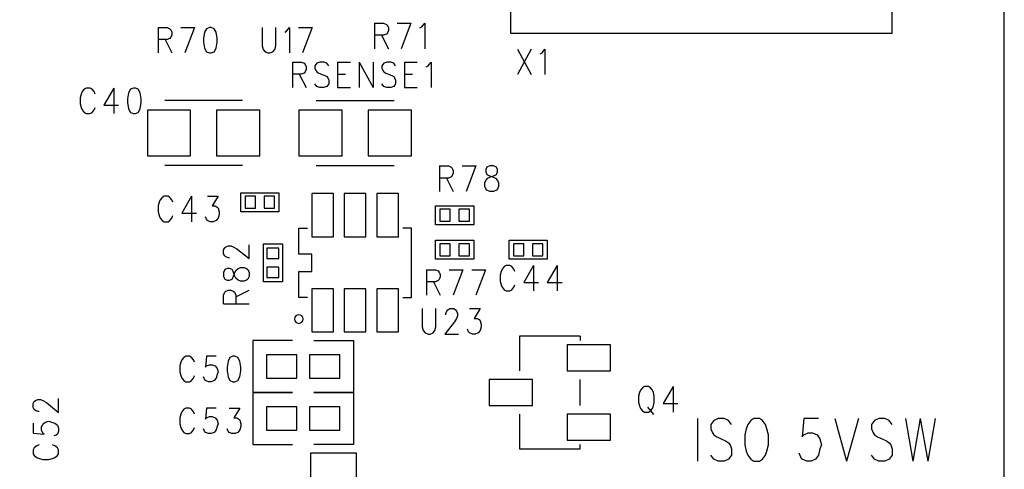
# Model space of a CAD drawing. Extents: x 2 to 38, y 4.3 to 27.6.
# Tile 13 of 25: x 18.5 to 23.3, y 14.6 to 16.8. Entities that reach past the tile are written whole.
import ezdxf

# ---------------------------------------------------------------- set-up
doc = ezdxf.new("R2010")
doc.units = 0
doc.layers.get('0').update_dxf_attribs({"linetype": 'CONTINUOUS'})
doc.layers.add('assy_t', color=3, linetype='CONTINUOUS')

# ---------------------------------------------------------------- blocks, each defined once
blk = doc.blocks.new('D18')
blk.add_lwpolyline([(-0.02539, -0.02963), (0.02539, -0.02963), (0.02539, 0.02963), (-0.02539, 0.02963)], close=True)
blk = doc.blocks.new('D19')
blk.add_lwpolyline([(-0.02963, -0.02539), (0.02963, -0.02539), (0.02963, 0.02539), (-0.02963, 0.02539)], close=True)
blk = doc.blocks.new('D26')
blk.add_lwpolyline([(-0.11216, -0.10581), (0.11216, -0.10581), (0.11216, 0.10581), (-0.11216, 0.10581)], close=True)
blk = doc.blocks.new('D27')
blk.add_lwpolyline([(-0.07407, -0.05714), (0.07407, -0.05714), (0.07407, 0.05714), (-0.07407, 0.05714)], close=True)
blk = doc.blocks.new('D31')
blk.add_lwpolyline([(-0.10581, -0.11216), (0.10581, -0.11216), (0.10581, 0.11216), (-0.10581, 0.11216)], close=True)
blk = doc.blocks.new('D32')
blk.add_lwpolyline([(-0.10581, -0.06348), (0.10581, -0.06348), (0.10581, 0.06348), (-0.10581, 0.06348)], close=True)
blk = doc.blocks.new('D40')
blk.add_lwpolyline([(-0.0529, -0.10581), (0.0529, -0.10581), (0.0529, 0.10581), (-0.0529, 0.10581)], close=True)

msp = doc.modelspace()

# ---------------------------------------------------------------- linework, layer by layer
at = {"layer": 'assy_t', "color": 3}
for points in [[(10.713162, 10.575483), (23.304282, 10.575483), (23.304282, 24.330483), (10.713162, 24.330483), (10.713162, 10.575483)], [(22.754082, 16.966263), (22.754082, 16.775803), (20.891862, 16.775803), (20.891862, 16.966263)], [(19.167202, 16.805563), (19.167202, 16.680583)], [(19.167202, 16.805563), (19.210482, 16.805563), (19.224922, 16.799623), (19.229722, 16.793663), (19.234542, 16.781763), (19.234542, 16.769863), (19.229722, 16.757943), (19.224922, 16.752003), (19.210482, 16.746043), (19.167202, 16.746043)], [(19.277822, 16.805563), (19.345142, 16.805563)], [(19.345142, 16.805563), (19.297062, 16.680583)], [(19.417302, 16.805563), (19.402862, 16.799623), (19.393242, 16.781763), (19.388442, 16.752003), (19.388442, 16.734143), (19.393242, 16.704383), (19.402862, 16.686523), (19.417302, 16.680583), (19.426902, 16.680583), (19.441342, 16.686523), (19.450962, 16.704383), (19.455762, 16.734143), (19.455762, 16.752003), (19.450962, 16.781763), (19.441342, 16.799623), (19.426902, 16.805563), (19.417302, 16.805563)], [(19.675082, 16.805563), (19.675082, 16.716283), (19.679882, 16.698443), (19.689502, 16.686523), (19.703942, 16.680583), (19.713562, 16.680583), (19.727982, 16.686523), (19.737602, 16.698443), (19.742402, 16.716283), (19.742402, 16.805563)], [(19.785702, 16.781763), (19.795322, 16.787703), (19.809742, 16.805563), (19.809742, 16.680583)], [(19.853022, 16.805563), (19.920362, 16.805563)], [(19.920362, 16.805563), (19.872262, 16.680583)], [(20.225282, 16.826723), (20.225282, 16.701743)], [(20.225282, 16.826723), (20.268562, 16.826723), (20.282982, 16.820783)], [(20.282982, 16.820783), (20.287802, 16.814823), (20.292602, 16.802923), (20.292602, 16.791023), (20.287802, 16.779123), (20.282982, 16.773163)], [(20.335902, 16.826723), (20.403222, 16.826723)], [(20.403222, 16.826723), (20.355142, 16.701743)], [(20.446522, 16.802923), (20.456122, 16.808863), (20.470562, 16.826723), (20.470562, 16.701743)], [(20.282982, 16.773163), (20.268562, 16.767203), (20.225282, 16.767203)], [(20.258942, 16.767203), (20.292602, 16.701743)], [(19.200862, 16.746043), (19.234542, 16.680583)], [(20.923602, 16.699763), (20.990942, 16.574783)], [(20.990942, 16.699763), (20.923602, 16.574783)], [(21.034222, 16.675943), (21.043842, 16.681903), (21.058282, 16.699763), (21.058282, 16.574783)], [(19.823202, 16.636283), (19.823202, 16.511283)], [(19.823202, 16.636283), (19.866502, 16.636283), (19.880922, 16.630323), (19.885742, 16.624363), (19.890542, 16.612463), (19.890542, 16.600563), (19.885742, 16.588663), (19.880922, 16.582703), (19.866502, 16.576763), (19.823202, 16.576763)], [(20.001162, 16.618423), (19.991542, 16.630323), (19.977102, 16.636283), (19.957882, 16.636283), (19.943442, 16.630323), (19.933822, 16.618423), (19.933822, 16.606523), (19.938642, 16.594603), (19.943442, 16.588663), (19.953062, 16.582703), (19.981922, 16.570803), (19.991542, 16.564863), (19.996342, 16.558903), (20.001162, 16.547003), (20.001162, 16.529143), (19.991542, 16.517243), (19.977102, 16.511283), (19.957882, 16.511283), (19.943442, 16.517243), (19.933822, 16.529143)], [(20.044442, 16.636283), (20.044442, 16.511283)], [(20.044442, 16.636283), (20.106962, 16.636283)], [(20.150242, 16.636283), (20.150242, 16.511283)], [(20.150242, 16.636283), (20.217582, 16.511283)], [(20.217582, 16.636283), (20.217582, 16.511283)], [(20.328202, 16.618423), (20.318582, 16.630323), (20.304162, 16.636283), (20.284922, 16.636283), (20.270482, 16.630323), (20.260862, 16.618423), (20.260862, 16.606523), (20.265682, 16.594603), (20.270482, 16.588663), (20.280102, 16.582703), (20.308962, 16.570803), (20.318582, 16.564863), (20.323382, 16.558903), (20.328202, 16.547003), (20.328202, 16.529143), (20.318582, 16.517243), (20.304162, 16.511283), (20.284922, 16.511283), (20.270482, 16.517243), (20.260862, 16.529143)], [(20.371482, 16.636283), (20.371482, 16.511283)], [(20.371482, 16.636283), (20.434002, 16.636283)], [(20.477302, 16.612463), (20.486922, 16.618423), (20.501342, 16.636283), (20.501342, 16.511283)], [(19.856882, 16.576763), (19.890542, 16.511283)], [(20.044442, 16.576763), (20.082922, 16.576763)], [(20.371482, 16.576763), (20.409962, 16.576763)], [(18.805542, 16.503363), (18.795922, 16.491443), (18.791102, 16.479543), (18.786302, 16.461683), (18.786302, 16.431923), (18.791102, 16.414083), (18.795922, 16.402183), (18.805542, 16.390263), (18.815142, 16.384323), (18.834382, 16.384323), (18.844002, 16.390263), (18.853622, 16.402183), (18.858442, 16.414083)], [(18.844002, 16.503363), (18.834382, 16.509303), (18.815142, 16.509303), (18.805542, 16.503363)], [(18.858442, 16.479543), (18.853622, 16.491443), (18.844002, 16.503363)], [(18.949822, 16.509303), (18.901722, 16.425983), (18.973862, 16.425983)], [(18.949822, 16.509303), (18.949822, 16.384323)], [(19.031582, 16.503363), (19.021962, 16.485503), (19.017142, 16.455743), (19.017142, 16.437883), (19.021962, 16.408123), (19.031582, 16.390263), (19.046002, 16.384323), (19.055622, 16.384323), (19.070042, 16.390263), (19.079662, 16.408123), (19.084482, 16.437883), (19.084482, 16.455743), (19.079662, 16.485503), (19.070042, 16.503363)], [(19.046002, 16.509303), (19.031582, 16.503363)], [(19.070042, 16.503363), (19.055622, 16.509303), (19.046002, 16.509303)], [(20.044442, 16.511283), (20.106962, 16.511283)], [(20.371482, 16.511283), (20.434002, 16.511283)], [(19.579862, 16.447803), (19.198942, 16.447803)], [(19.939602, 16.447803), (20.320502, 16.447803)], [(19.579862, 16.130383), (19.198942, 16.130383)], [(19.939602, 16.130383), (20.320502, 16.130383)], [(20.542702, 16.128403), (20.542702, 16.003403)], [(20.542702, 16.128403), (20.585982, 16.128403), (20.600422, 16.122443), (20.605222, 16.116503), (20.610042, 16.104583), (20.610042, 16.092683), (20.605222, 16.080783), (20.600422, 16.074823), (20.585982, 16.068883), (20.542702, 16.068883)], [(20.653322, 16.128403), (20.720642, 16.128403)], [(20.720642, 16.128403), (20.672562, 16.003403)], [(20.787982, 16.128403), (20.773562, 16.122443), (20.768742, 16.110543), (20.768742, 16.098643), (20.773562, 16.086743), (20.783182, 16.080783), (20.802402, 16.074823), (20.816842, 16.068883), (20.826462, 16.056983), (20.831262, 16.045083), (20.831262, 16.027223), (20.826462, 16.015323), (20.821642, 16.009363), (20.807222, 16.003403), (20.787982, 16.003403), (20.773562, 16.009363), (20.768742, 16.015323), (20.763942, 16.027223), (20.763942, 16.045083), (20.768742, 16.056983), (20.778362, 16.068883), (20.792802, 16.074823), (20.812022, 16.080783), (20.821642, 16.086743), (20.826462, 16.098643), (20.826462, 16.110543), (20.821642, 16.122443), (20.807222, 16.128403), (20.787982, 16.128403)], [(20.576362, 16.068883), (20.610042, 16.003403)], [(19.757602, 15.903943), (19.571382, 15.903943), (19.571382, 15.997063), (19.757602, 15.997063), (19.757602, 15.903943)], [(19.239342, 15.950503), (19.234542, 15.962403), (19.224922, 15.974323), (19.215302, 15.980263), (19.196062, 15.980263), (19.186442, 15.974323), (19.176822, 15.962403), (19.172002, 15.950503), (19.167202, 15.932643), (19.167202, 15.902903), (19.172002, 15.885043), (19.176822, 15.873143), (19.186442, 15.861223), (19.196062, 15.855283), (19.215302, 15.855283), (19.224922, 15.861223), (19.234542, 15.873143), (19.239342, 15.885043)], [(19.330722, 15.980263), (19.282622, 15.896943), (19.354762, 15.896943)], [(19.330722, 15.980263), (19.330722, 15.855283)], [(19.407682, 15.980263), (19.460582, 15.980263), (19.431722, 15.932643), (19.446142, 15.932643), (19.455762, 15.926703), (19.460582, 15.920743), (19.465382, 15.902903), (19.465382, 15.890983), (19.460582, 15.873143), (19.450962, 15.861223), (19.436522, 15.855283), (19.422102, 15.855283), (19.407682, 15.861223), (19.402862, 15.867183), (19.398062, 15.879083)], [(20.523662, 15.933583), (20.709882, 15.933583), (20.709882, 15.840463), (20.523662, 15.840463), (20.523662, 15.933583)], [(19.897282, 15.484963), (19.854962, 15.484963), (19.854962, 15.611923), (19.918442, 15.611923), (19.918442, 15.696563), (19.854962, 15.696563), (19.854962, 15.823543), (19.897282, 15.823543)], [(20.362822, 15.484963), (20.405142, 15.484963), (20.405142, 15.823543), (20.362822, 15.823543)], [(19.681422, 15.561143), (19.681422, 15.747363), (19.774542, 15.747363), (19.774542, 15.561143), (19.681422, 15.561143)], [(20.709882, 15.671183), (20.523662, 15.671183), (20.523662, 15.764283), (20.709882, 15.764283), (20.709882, 15.671183)], [(20.883402, 15.764283), (21.069622, 15.764283), (21.069622, 15.671183), (20.883402, 15.671183), (20.883402, 15.764283)], [(19.516362, 15.679263), (19.510422, 15.679263), (19.498522, 15.684063), (19.492562, 15.688883), (19.486602, 15.698503), (19.486602, 15.717723), (19.492562, 15.727343), (19.498522, 15.732163), (19.510422, 15.736963), (19.522322, 15.736963), (19.534222, 15.732163), (19.552082, 15.722543), (19.611602, 15.674443), (19.611602, 15.741783)], [(19.486602, 15.587883), (19.492562, 15.573443), (19.504462, 15.568643), (19.516362, 15.568643), (19.528262, 15.573443), (19.534222, 15.583063), (19.540182, 15.602303), (19.546122, 15.616723), (19.558022, 15.626343), (19.569942, 15.631163), (19.587782, 15.631163), (19.599682, 15.626343), (19.605642, 15.621543), (19.611602, 15.607123), (19.611602, 15.587883), (19.605642, 15.573443), (19.599682, 15.568643), (19.587782, 15.563823), (19.569942, 15.563823), (19.558022, 15.568643), (19.546122, 15.578263), (19.540182, 15.592683), (19.534222, 15.611923), (19.528262, 15.621543), (19.516362, 15.626343), (19.504462, 15.626343), (19.492562, 15.621543), (19.486602, 15.607123), (19.486602, 15.587883)], [(20.479222, 15.620523), (20.479222, 15.495543)], [(20.479222, 15.620523), (20.522502, 15.620523), (20.536922, 15.614563), (20.541742, 15.608623), (20.546542, 15.596723), (20.546542, 15.584803), (20.541742, 15.572903), (20.536922, 15.566963), (20.522502, 15.561003), (20.479222, 15.561003)], [(20.589842, 15.620523), (20.657162, 15.620523)], [(20.657162, 15.620523), (20.609082, 15.495543)], [(20.700442, 15.620523), (20.767782, 15.620523)], [(20.767782, 15.620523), (20.719682, 15.495543)], [(20.911102, 15.611923), (20.906302, 15.623823), (20.896682, 15.635723), (20.887062, 15.641683), (20.867822, 15.641683), (20.858202, 15.635723), (20.848582, 15.623823), (20.843782, 15.611923), (20.838962, 15.594063), (20.838962, 15.564303), (20.843782, 15.546463), (20.848582, 15.534543), (20.858202, 15.522643), (20.867822, 15.516703), (20.887062, 15.516703), (20.896682, 15.522643), (20.906302, 15.534543), (20.911102, 15.546463)], [(21.002482, 15.641683), (20.954382, 15.558363), (21.026522, 15.558363)], [(21.002482, 15.641683), (21.002482, 15.516703)], [(21.117902, 15.641683), (21.069822, 15.558363), (21.141962, 15.558363)], [(21.117902, 15.641683), (21.117902, 15.516703)], [(20.512882, 15.561003), (20.546542, 15.495543)], [(19.486602, 15.453203), (19.486602, 15.496503), (19.492562, 15.510923), (19.498522, 15.515743), (19.510422, 15.520543), (19.522322, 15.520543), (19.534222, 15.515743), (19.540182, 15.510923), (19.546122, 15.496503), (19.546122, 15.453203)], [(19.546122, 15.486883), (19.611602, 15.520543)], [(19.486602, 15.453203), (19.611602, 15.453203)], [(20.458062, 15.430063), (20.458062, 15.340783), (20.462862, 15.322943), (20.472482, 15.311023), (20.486922, 15.305083), (20.496522, 15.305083), (20.510962, 15.311023), (20.520582, 15.322943), (20.525382, 15.340783), (20.525382, 15.430063)], [(20.573482, 15.400303), (20.573482, 15.406263), (20.578282, 15.418163), (20.583102, 15.424123), (20.592722, 15.430063), (20.611962, 15.430063), (20.621582, 15.424123), (20.626382, 15.418163), (20.631202, 15.406263), (20.631202, 15.394363), (20.626382, 15.382463), (20.616762, 15.364603), (20.568682, 15.305083), (20.636002, 15.305083)], [(20.688902, 15.430063), (20.741822, 15.430063), (20.712962, 15.382463), (20.727382, 15.382463), (20.737002, 15.376503), (20.741822, 15.370543), (20.746622, 15.352703), (20.746622, 15.340783), (20.741822, 15.322943), (20.732202, 15.311023), (20.717762, 15.305083), (20.703342, 15.305083), (20.688902, 15.311023), (20.684102, 15.316983), (20.679282, 15.328883)], [(19.823202, 15.273343), (19.630642, 15.273343), (19.630642, 15.019403), (19.823202, 15.019403)], [(19.929022, 15.273343), (20.121582, 15.273343), (20.121582, 15.019403), (19.929022, 15.019403)], [(21.230442, 15.294503), (20.934182, 15.294503), (20.934182, 15.125203)], [(21.230442, 15.294503), (21.230442, 15.273343)], [(19.345142, 15.167523), (19.340342, 15.179443), (19.330722, 15.191343), (19.321102, 15.197283), (19.301862, 15.197283), (19.292242, 15.191343), (19.282622, 15.179443), (19.277822, 15.167523), (19.273002, 15.149683), (19.273002, 15.119923), (19.277822, 15.102063), (19.282622, 15.090163), (19.292242, 15.078263), (19.301862, 15.072303), (19.321102, 15.072303), (19.330722, 15.078263), (19.340342, 15.090163), (19.345142, 15.102063)], [(19.450962, 15.197283), (19.402862, 15.197283), (19.398062, 15.143723), (19.402862, 15.149683), (19.417302, 15.155623), (19.431722, 15.155623), (19.446142, 15.149683), (19.455762, 15.137763), (19.460582, 15.119923), (19.455762, 15.108023), (19.450962, 15.090163), (19.441342, 15.078263), (19.426902, 15.072303), (19.412482, 15.072303), (19.398062, 15.078263), (19.393242, 15.084203), (19.388442, 15.096103)], [(19.532722, 15.197283), (19.518282, 15.191343), (19.508682, 15.173483), (19.503862, 15.143723), (19.503862, 15.125863), (19.508682, 15.096103), (19.518282, 15.078263), (19.532722, 15.072303), (19.542342, 15.072303), (19.556762, 15.078263), (19.566382, 15.096103), (19.571202, 15.125863), (19.571202, 15.143723), (19.566382, 15.173483), (19.556762, 15.191343), (19.542342, 15.197283), (19.532722, 15.197283)], [(21.230442, 14.955923), (21.230442, 15.082883)], [(21.544982, 15.049163), (21.535362, 15.043203), (21.525742, 15.031303), (21.520942, 15.019403), (21.516142, 15.001543), (21.516142, 14.971783), (21.520942, 14.953923), (21.525742, 14.942023), (21.535362, 14.930123), (21.544982, 14.924183), (21.564222, 14.924183), (21.573842, 14.930123), (21.583462, 14.942023), (21.588282, 14.953923), (21.593082, 14.971783), (21.593082, 15.001543), (21.588282, 15.019403), (21.583462, 15.031303), (21.573842, 15.043203), (21.564222, 15.049163), (21.544982, 15.049163)], [(21.684462, 15.049163), (21.636362, 14.965843), (21.708502, 14.965843)], [(21.684462, 15.049163), (21.684462, 14.924183)], [(18.585262, 14.927063), (18.579302, 14.927063), (18.567402, 14.931863), (18.561462, 14.936683), (18.555502, 14.946303), (18.555502, 14.965543), (18.561462, 14.975163), (18.567402, 14.979963), (18.579302, 14.984763), (18.591202, 14.984763), (18.603122, 14.979963), (18.620962, 14.970343), (18.680482, 14.922243), (18.680482, 14.989583)], [(19.823202, 15.019403), (19.630642, 15.019403), (19.630642, 14.765463), (19.823202, 14.765463)], [(19.929022, 15.019403), (20.121582, 15.019403), (20.121582, 14.765463), (19.929022, 14.765463)], [(19.345142, 14.913583), (19.340342, 14.925503), (19.330722, 14.937403), (19.321102, 14.943343), (19.301862, 14.943343), (19.292242, 14.937403), (19.282622, 14.925503), (19.277822, 14.913583), (19.273002, 14.895743), (19.273002, 14.865983), (19.277822, 14.848123), (19.282622, 14.836223), (19.292242, 14.824323), (19.301862, 14.818363), (19.321102, 14.818363), (19.330722, 14.824323), (19.340342, 14.836223), (19.345142, 14.848123)], [(19.450962, 14.943343), (19.402862, 14.943343), (19.398062, 14.889783), (19.402862, 14.895743), (19.417302, 14.901683), (19.431722, 14.901683), (19.446142, 14.895743), (19.455762, 14.883843), (19.460582, 14.865983), (19.455762, 14.854083), (19.450962, 14.836223), (19.441342, 14.824323), (19.426902, 14.818363), (19.412482, 14.818363), (19.398062, 14.824323), (19.393242, 14.830263), (19.388442, 14.842163)], [(19.513482, 14.943343), (19.566382, 14.943343), (19.537522, 14.895743), (19.551962, 14.895743), (19.561582, 14.889783), (19.566382, 14.883843), (19.571202, 14.865983), (19.571202, 14.854083), (19.566382, 14.836223), (19.556762, 14.824323), (19.542342, 14.818363), (19.527902, 14.818363), (19.513482, 14.824323), (19.508682, 14.830263), (19.503862, 14.842163)], [(21.559422, 14.947983), (21.588282, 14.912263)], [(18.555502, 14.869343), (18.555502, 14.821243), (18.609062, 14.816443), (18.603122, 14.821243), (18.597162, 14.835683), (18.597162, 14.850103), (18.603122, 14.864543), (18.615022, 14.874163), (18.632882, 14.878963), (18.644782, 14.874163), (18.662622, 14.869343), (18.674542, 14.859723), (18.680482, 14.845303), (18.680482, 14.830863), (18.674542, 14.816443), (18.668582, 14.811623), (18.656682, 14.806823)], [(20.934182, 14.913583), (20.934182, 14.744303), (21.230442, 14.744303)], [(21.804702, 14.892103), (21.804702, 14.683783)], [(21.970622, 14.862343), (21.956202, 14.882183), (21.934562, 14.892103), (21.905702, 14.892103), (21.884062, 14.882183), (21.869622, 14.862343), (21.869622, 14.842503), (21.876842, 14.822663), (21.884062, 14.812743), (21.898482, 14.802823), (21.941762, 14.782983), (21.956202, 14.773063), (21.963402, 14.763143), (21.970622, 14.743303), (21.970622, 14.713543), (21.956202, 14.693703), (21.934562, 14.683783), (21.905702, 14.683783), (21.884062, 14.693703), (21.869622, 14.713543)], [(22.078842, 14.892103), (22.064402, 14.882183), (22.049982, 14.862343), (22.042762, 14.842503), (22.035542, 14.812743), (22.035542, 14.763143), (22.042762, 14.733383), (22.049982, 14.713543), (22.064402, 14.693703), (22.078842, 14.683783), (22.107702, 14.683783), (22.122122, 14.693703), (22.136542, 14.713543), (22.143762, 14.733383), (22.150982, 14.763143), (22.150982, 14.812743), (22.143762, 14.842503), (22.136542, 14.862343), (22.122122, 14.882183), (22.107702, 14.892103), (22.078842, 14.892103)], [(22.395782, 14.892103), (22.323642, 14.892103), (22.316422, 14.802823), (22.323642, 14.812743), (22.345282, 14.822663), (22.366922, 14.822663), (22.388562, 14.812743), (22.403002, 14.792903), (22.410202, 14.763143), (22.403002, 14.743303), (22.395782, 14.713543), (22.381342, 14.693703), (22.359702, 14.683783), (22.338062, 14.683783), (22.316422, 14.693703), (22.309202, 14.703623), (22.302002, 14.723463)], [(22.475142, 14.892103), (22.532842, 14.683783)], [(22.590562, 14.892103), (22.532842, 14.683783)], [(22.756482, 14.862343), (22.742062, 14.882183), (22.720422, 14.892103), (22.691562, 14.892103), (22.669922, 14.882183), (22.655482, 14.862343), (22.655482, 14.842503), (22.662702, 14.822663), (22.669922, 14.812743), (22.684342, 14.802823), (22.727622, 14.782983), (22.742062, 14.773063), (22.749282, 14.763143), (22.756482, 14.743303), (22.756482, 14.713543), (22.742062, 14.693703), (22.720422, 14.683783), (22.691562, 14.683783), (22.669922, 14.693703), (22.655482, 14.713543)], [(22.821422, 14.892103), (22.857482, 14.683783)], [(22.893562, 14.892103), (22.857482, 14.683783)], [(22.893562, 14.892103), (22.929622, 14.683783)], [(22.965702, 14.892103), (22.929622, 14.683783)], [(18.585262, 14.763543), (18.573362, 14.758723), (18.561462, 14.749103), (18.555502, 14.739483), (18.555502, 14.720263), (18.561462, 14.710643), (18.573362, 14.701023), (18.585262, 14.696203), (18.603122, 14.691403), (18.632882, 14.691403), (18.650722, 14.696203), (18.662622, 14.701023), (18.674542, 14.710643), (18.680482, 14.720263), (18.680482, 14.739483), (18.674542, 14.749103), (18.662622, 14.758723), (18.650722, 14.763543)], [(21.230442, 14.744303), (21.230442, 14.765463)]]:
    msp.add_lwpolyline(points, dxfattribs=at)
msp.add_lwpolyline([(19.876122, 15.379143), (19.876122, 15.379143), (19.876122, 15.379143, 1), (19.833802, 15.379143), (19.833802, 15.379143), (19.833802, 15.379143, 1), (19.876122, 15.379143), (19.876122, 15.379143)], format="xyb", dxfattribs=at)

# ---------------------------------------------------------------- block references
at = {"layer": 'assy_t'}
for name, p in [('D31', (19.220102, 16.289083)), ('D31', (19.558682, 16.289083)), ('D31', (19.960762, 16.289083)), ('D31', (20.299342, 16.289083)), ('D40', (19.971342, 15.887023)), ('D40', (20.130042, 15.887023)), ('D40', (20.288762, 15.887023)), ('D18', (19.617942, 15.950503)), ('D18', (19.711062, 15.950503)), ('D18', (20.570202, 15.887023)), ('D18', (20.663322, 15.887023)), ('D18', (20.570202, 15.717723)), ('D18', (20.663322, 15.717723)), ('D18', (20.929962, 15.717723)), ('D18', (21.023062, 15.717723)), ('D19', (19.727982, 15.700803)), ('D19', (19.727982, 15.607683)), ('D40', (19.971342, 15.421463)), ('D40', (20.130042, 15.421463)), ('D40', (20.288762, 15.421463)), ('D32', (21.272782, 15.188683)), ('D27', (19.770302, 15.146363)), ('D27', (19.981922, 15.146363)), ('D32', (20.891862, 15.019403)), ('D27', (19.770302, 14.892423)), ('D27', (19.981922, 14.892423)), ('D32', (21.272782, 14.850103)), ('D26', (20.024242, 14.617323))]:
    msp.add_blockref(name, p, dxfattribs=at)

doc.saveas('drawing.dxf')
